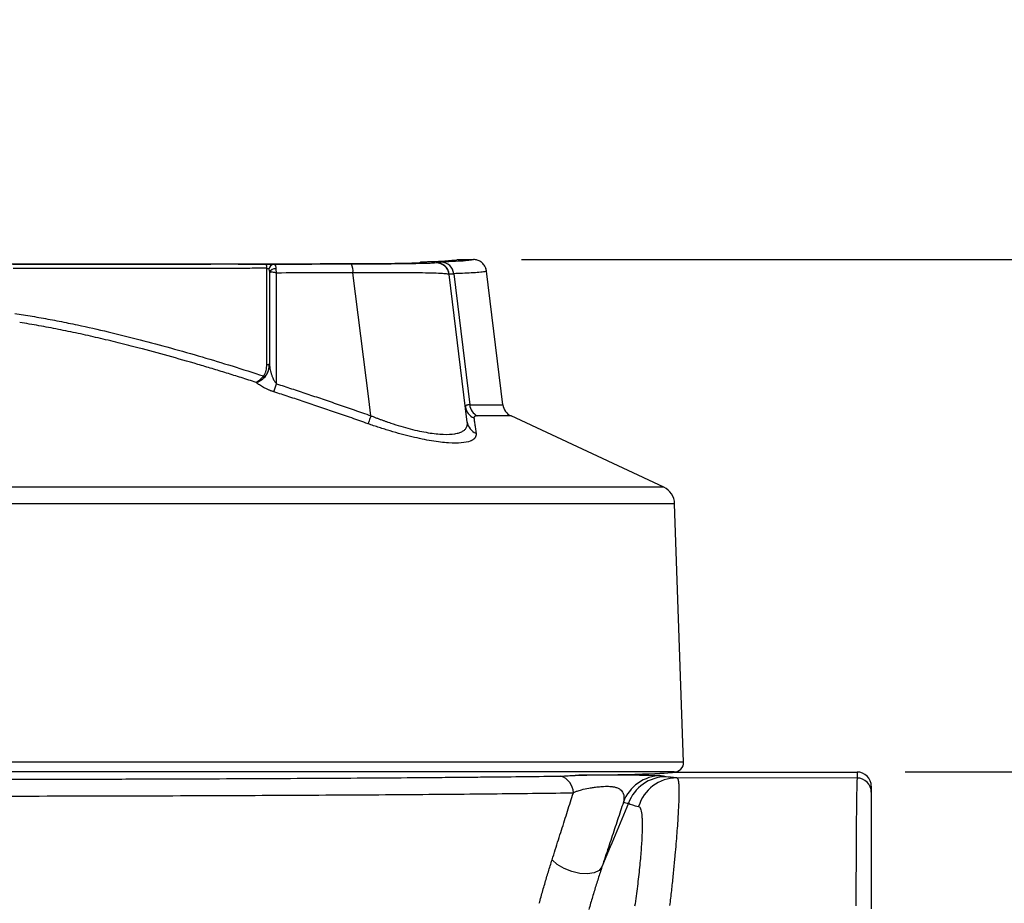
# Model space of a CAD drawing. Header units: millimetres. Extents: x 25 to 1092, y 25 to 838.
# Tile 16 of 50: x 530 to 634, y 384 to 478. Entities that reach past the tile are written whole.
import ezdxf

# ---------------------------------------------------------------- set-up
doc = ezdxf.new("R2010")
doc.units = ezdxf.units.MM
doc.header["$LTSCALE"] = 4
doc.layers.add('DIMENSIONS', color=140, linetype='Continuous', lineweight=25)
doc.styles.add('SLDTEXTSTYLE0', font='TXT', dxfattribs={"width": 0.7})
doc.dimstyles.new('SLDDIMSTYLE0', dxfattribs={"dimtxt": 8.632031, "dimasz": 13.208, "dimexe": 0, "dimexo": 0.0625, "dimgap": 2.158008, "dimtad": 0, "dimtih": 1, "dimtoh": 1, "dimrnd": 1e-09, "dimzin": 12, "dimdsep": 46, "dimtxsty": 'SLDTEXTSTYLE0', "dimsah": 1, "dimcen": 0.09, "dimadec": 0, "dimazin": 3, "dimtfac": 1, "dimtofl": 0, "dimtmove": 0, "dimatfit": 3, "dimfxl": 0, "dimfrac": 2, "dimtolj": 1, "dimtzin": 12, "dimarcsym": 0})
doc.dimstyles.new('SLDDIMSTYLE2', dxfattribs={"dimtxt": 8.632031, "dimasz": 13.208, "dimexe": 0, "dimexo": 0.0625, "dimgap": 2.158008, "dimtad": 0, "dimtih": 1, "dimtoh": 1, "dimrnd": 1e-09, "dimzin": 12, "dimdsep": 46, "dimtxsty": 'SLDTEXTSTYLE0', "dimsah": 1, "dimcen": 0.09, "dimadec": 0, "dimazin": 3, "dimtfac": 1, "dimtmove": 0, "dimatfit": 0, "dimfxl": 0, "dimfrac": 2, "dimtolj": 1, "dimtzin": 12, "dimarcsym": 0})

# ---------------------------------------------------------------- blocks, each defined once
blk = doc.blocks.new('_D_2')
at = {"layer": 'DIMENSIONS'}
for p, q in [((659.13, 452.15), (659.13, 477.55)), ((582.94, 452.15), (671.83, 452.15)), ((646.3, 427.9), (643.4, 427.9)), ((643.4, 427.9), (643.4, 414.18)), ((671.95, 427.9), (674.85, 427.9)), ((674.85, 427.9), (674.85, 414.18)), ((643.4, 414.18), (646.3, 414.18)), ((674.85, 414.18), (671.95, 414.18)), ((623.58, 397.9), (671.82, 397.89)), ((659.12, 397.9), (659.12, 372.5))]:
    blk.add_line(p, q, dxfattribs=at)
for points in [[(659.13, 452.15), (661.16, 465.36), (657.1, 465.36)], [(659.12, 397.9), (657.09, 384.69), (661.16, 384.69)]]:
    blk.add_solid(points, dxfattribs=at)
at = {"layer": 'DIMENSIONS', "char_height": 8.467, "attachment_point": 1, "style": 'SLDTEXTSTYLE0'}
for s, insert in [('54.3', (646.3, 440.75)), ('2.14', (646.3, 425.1))]:
    blk.add_mtext(s, dxfattribs=dict(at, insert=insert))
blk = doc.blocks.new('_D_3')
at = {"layer": 'DIMENSIONS'}
for p, q in [((623.58, 397.9), (671.83, 397.89)), ((659.13, 397.9), (659.13, 314.56)), ((646.3, 298.91), (643.4, 298.91)), ((643.4, 298.91), (643.4, 285.19)), ((671.95, 298.91), (674.85, 298.91)), ((674.85, 298.91), (674.85, 285.19)), ((643.4, 285.19), (646.3, 285.19)), ((674.85, 285.19), (671.95, 285.19)), ((659.12, 204.29), (659.13, 283.25)), ((623.45, 204.29), (671.82, 204.29))]:
    blk.add_line(p, q, dxfattribs=at)
for points in [[(659.13, 397.9), (657.1, 384.69), (661.16, 384.69)], [(659.12, 204.29), (661.15, 217.5), (657.09, 217.5)]]:
    blk.add_solid(points, dxfattribs=at)
at = {"layer": 'DIMENSIONS', "char_height": 8.467, "attachment_point": 1, "style": 'SLDTEXTSTYLE0'}
for s, insert in [('193.6', (642.71, 311.75)), ('7.62', (646.3, 296.1))]:
    blk.add_mtext(s, dxfattribs=dict(at, insert=insert))

msp = doc.modelspace()

# ---------------------------------------------------------------- linework, layer by layer
for p, q in [((552.936, 451.673), (560.737, 451.683)), ((566.02, 451.695), (567.443, 451.703)), ((571.98, 451.781), (572.054, 451.785)), ((572.216, 451.818), (572.216, 451.82)), ((573.894, 451.841), (573.899, 451.804)), ((576.22, 452.154), (577.856, 452.154)), ((566.764, 437.399), (565.096, 450.742)), ((575.767, 450.656), (577.461, 436.774)), ((579.235, 450.908), (579.162, 451.258)), ((579.233, 450.92), (579.162, 451.258)), ((579.246, 450.924), (579.197, 450.909)), ((580.983, 436.774), (579.245, 450.927)), ((577.207, 434.946), (575.289, 450.574)), ((566.986, 435.619), (566.764, 437.399)), ((577.461, 436.774), (580.983, 436.774)), ((581.838, 435.598), (578.27, 435.598)), ((598.015, 428.051), (581.838, 435.598)), ((598.015, 428.051), (432.236, 428.051)), ((599.168, 426.308), (515.125, 426.308)), ((600.124, 398.939), (599.168, 426.308)), ((600.124, 398.939), (430.127, 398.939)), ((599.124, 397.904), (431.126, 397.904)), ((599.124, 397.897), (599.124, 397.904)), ((599.124, 397.897), (618.504, 397.897)), ((618.504, 397.897), (618.504, 397.261)), ((618.504, 397.261), (599.403, 397.276)), ((620.004, 396.397), (620.004, 395.761))]:
    msp.add_line(p, q)
at = {"flags": 128}
msp.add_lwpolyline([(591.474, 387.853), (591.166, 387.482), (590.638, 387.231), (589.938, 387.123), (589.126, 387.168), (588.273, 387.362), (587.453, 387.687), (586.738, 388.116), (586.19, 388.61)], dxfattribs=at)
for centre, radius, start, end in [((554.996, 451.304), 0.975, 355.53394, 21.13372), ((556.775, 451.071), 0.582, 94.93969, 174.13638), ((563.336, 450.902), 1.767, 354.80171, 25.51118), ((573.894, 450.441), 1.4, 7.00209, 90.00346), ((573.899, 450.404), 1.4, 7.00209, 90.00346), ((574.414, 450.526), 1.359, 5.4712, 88.32422), ((556.845, 450.523), 0.651, 81.72536, 158.00667), ((556.03, 441.365), 0.318, 259.16377, 311.94088), ((555.923, 440.201), 0.474, 231.1506, 252.10149), ((523.01, 449.937), 35.714, 340.72598, 342.15825), ((578.471, 436.74), 1.473, 187.16805, 247.42528), ((578.948, 436.931), 1.496, 186.007, 243.01463), ((582.472, 436.957), 1.5, 187, 244.99), ((578.654, 435.131), 1.459, 187.28389, 248.95182), ((597.169, 426.238), 2, 2, 64.99), ((599.124, 398.904), 1, 270, 2), ((586.504, 395.629), 1.94, 1.9802, 71.48592), ((597.739, 393.251), 4.249, 90.03451, 160.13436), ((598.273, 393.147), 4.247, 90.04891, 160.23001), ((599.418, 393.045), 4.231, 90.19138, 163.69585), ((618.504, 395.761), 1.5, 0.00109, 90.00109)]:
    msp.add_arc(centre, radius, start, end)
for centre, major_axis, ratio, start_param, end_param in [((515.125, 397.897), (83.999, 0), 0.0087269, 5.7776513, 6.2831853), ((618.504, 396.397), (0, -1.5), 0.9999619, 1.5707963, 3.1415927)]:
    msp.add_ellipse(centre, major_axis=major_axis, ratio=ratio, start_param=start_param, end_param=end_param)
for points, knots in [([(575.552, 452.042), (575.341, 452.023), (574.862, 451.979), (573.868, 451.932), (573.124, 451.902), (572.88, 451.893), (572.629, 451.883), (572.356, 451.874), (572.217, 451.865), (572.216, 451.853), (572.216, 451.841), (572.216, 451.83), (572.216, 451.823), (572.216, 451.817), (572.219, 451.811), (572.216, 451.801), (572.154, 451.792), (571.913, 451.773), (571.146, 451.747), (569.389, 451.718), (567.241, 451.699), (565.017, 451.689), (562.923, 451.687), (560.837, 451.683), (554.49, 451.674), (543.869, 451.661), (528.936, 451.65), (513.984, 451.647), (499.034, 451.652), (484.108, 451.663), (473.254, 451.678), (466.455, 451.687), (463.681, 451.694), (461.252, 451.713), (459.373, 451.741), (458.508, 451.766), (458.194, 451.784), (458.088, 451.793), (458.035, 451.802), (458.033, 451.812), (458.039, 451.827), (458.011, 451.845), (458.098, 451.864), (457.288, 451.898), (456.363, 451.93), (455.915, 451.958), (455.831, 451.963)], [0, 0, 0, 0, 0.0289555, 0.0658558, 0.070718, 0.0755848, 0.0805048, 0.0853657, 0.0900499, 0.0947381, 0.1022447, 0.1077717, 0.1113193, 0.1123507, 0.1164569, 0.1210001, 0.1258661, 0.1309241, 0.1488141, 0.1667044, 0.1845931, 0.1979993, 0.2115421, 0.225071, 0.2386102, 0.3348027, 0.4309484, 0.5271852, 0.6233758, 0.7195169, 0.8157465, 0.8337985, 0.8517425, 0.8696432, 0.8875466, 0.9054316, 0.909835, 0.9142459, 0.9186264, 0.9230185, 0.9293732, 0.940608, 0.9493741, 0.9579171, 0.9921486, 1, 1, 1, 1]), ([(555.906, 451.656), (555.938, 451.656), (556.001, 451.656), (556.096, 451.656), (556.189, 451.655), (556.281, 451.655), (556.377, 451.654), (556.474, 451.654), (556.568, 451.653), (556.655, 451.652), (556.701, 451.651), (556.725, 451.65)], [0, 0, 0, 0, 0.1000123, 0.1986825, 0.2972974, 0.3971461, 0.4994708, 0.6213654, 0.7491831, 0.8735127, 1, 1, 1, 1]), ([(556.725, 451.65), (556.738, 451.649), (556.764, 451.647), (556.799, 451.632), (556.829, 451.608), (556.857, 451.571), (556.882, 451.519), (556.905, 451.44), (556.925, 451.325), (556.934, 451.222), (556.938, 451.167)], [0, 0, 0, 0, 0.0917331, 0.1875597, 0.2876156, 0.3919309, 0.5004213, 0.6416991, 0.8087817, 1, 1, 1, 1]), ([(573.899, 451.804), (573.9, 451.795), (573.849, 451.787), (573.642, 451.77), (573.488, 451.762), (573.18, 451.75), (573.065, 451.747), (572.807, 451.739), (572.664, 451.735), (572.202, 451.724), (571.848, 451.717), (571.045, 451.704), (570.592, 451.698), (569.621, 451.687), (569.1, 451.683), (568.264, 451.676), (567.975, 451.675), (567.391, 451.671), (567.094, 451.67), (566.19, 451.666), (565.57, 451.664), (564.931, 451.663)], [0, 0, 0, 0, 0.125, 0.125, 0.25, 0.25, 0.3125, 0.3125, 0.375, 0.375, 0.5, 0.5, 0.625, 0.625, 0.75, 0.75, 0.8125, 0.8125, 0.875, 0.875, 1, 1, 1, 1]), ([(571.975, 451.788), (571.935, 451.785), (571.884, 451.781), (571.888, 451.778), (571.889, 451.777)], [0, 0, 0, 0, 0.7913498, 1, 1, 1, 1]), ([(577.856, 452.154), (577.863, 452.108), (577.579, 452.063), (576.44, 451.973), (575.584, 451.928), (574.454, 451.885)], [0, 0, 0, 0, 0.5, 0.5, 1, 1, 1, 1]), ([(576.22, 452.154), (576.194, 452.125), (576.159, 452.088), (575.668, 452.051), (575.552, 452.042)], [0, 0, 0, 0, 0.7624142, 1, 1, 1, 1]), ([(575.888, 452.072), (575.904, 452.081), (576.004, 452.138), (576.122, 452.147), (576.22, 452.154)], [0, 0, 0, 0, 0.1633737, 1, 1, 1, 1]), ([(579.246, 450.924), (579.243, 450.946), (579.231, 451.029), (579.186, 451.212), (579.06, 451.503), (578.855, 451.753), (578.634, 451.923), (578.461, 452.022), (578.27, 452.096), (578.066, 452.145), (577.926, 452.151), (577.856, 452.154)], [0, 0, 0, 0, 0.0331727, 0.1239022, 0.2780232, 0.4995039, 0.5930827, 0.6912053, 0.7926818, 0.8961165, 1, 1, 1, 1]), ([(555.969, 451.228), (555.281, 451.227), (553.905, 451.225), (551.841, 451.223), (549.775, 451.22), (547.709, 451.218), (545.643, 451.216), (543.575, 451.214), (541.508, 451.212), (539.439, 451.21), (537.371, 451.209), (535.302, 451.207), (533.233, 451.206), (531.163, 451.205), (529.783, 451.204), (529.093, 451.204)], [0, 0, 0, 0, 0.0769794, 0.1539494, 0.2309101, 0.3078614, 0.3848034, 0.4617359, 0.538659, 0.6155728, 0.6924771, 0.769372, 0.8462574, 0.9231335, 1, 1, 1, 1]), ([(555.969, 451.228), (556.013, 451.232), (556.058, 451.224), (556.137, 451.19), (556.171, 451.163), (556.196, 451.13)], [0, 0, 0, 0, 0.5, 0.5, 1, 1, 1, 1]), ([(556.196, 451.13), (556.213, 451.108), (556.224, 451.064), (556.238, 450.94), (556.24, 450.858), (556.241, 450.767)], [0, 0, 0, 0, 0.5, 0.5, 1, 1, 1, 1]), ([(557.006, 450.73), (556.981, 450.737), (556.919, 450.754), (556.805, 450.78), (556.654, 450.804), (556.508, 450.815), (556.391, 450.813), (556.314, 450.803), (556.262, 450.787), (556.248, 450.773), (556.241, 450.767)], [0, 0, 0, 0, 0.0691001, 0.1733995, 0.3165434, 0.5000571, 0.6369029, 0.7670967, 0.8885522, 1, 1, 1, 1]), ([(557.006, 450.73), (556.993, 450.809), (556.979, 450.885), (556.954, 451.031), (556.943, 451.101), (556.938, 451.167)], [0, 0, 0, 0, 0.5, 0.5, 1, 1, 1, 1]), ([(575.289, 450.574), (575.287, 450.577), (575.285, 450.583), (575.271, 450.591), (575.25, 450.598), (575.225, 450.605), (575.196, 450.611), (575.166, 450.616), (575.135, 450.621), (575.052, 450.632), (574.887, 450.649), (574.457, 450.678), (573.715, 450.71), (572.478, 450.736), (570.973, 450.756), (569.612, 450.76), (568.625, 450.761), (568.064, 450.76), (567.49, 450.759), (566.903, 450.756), (566.307, 450.752), (565.705, 450.748), (565.299, 450.744), (565.096, 450.742)], [0, 0, 0, 0, 0.0202914, 0.0393457, 0.0571246, 0.0735937, 0.0887224, 0.1024835, 0.1148533, 0.1258111, 0.191352, 0.2505328, 0.3810477, 0.5001942, 0.6274314, 0.749873, 0.7854661, 0.8211834, 0.8569786, 0.8928046, 0.9286144, 0.9643613, 1, 1, 1, 1]), ([(579.197, 450.909), (579.162, 450.891), (579.088, 450.852), (578.521, 450.796), (577.713, 450.742), (576.796, 450.696), (576.09, 450.669), (575.767, 450.656)], [0, 0, 0, 0, 0.2096439, 0.4501239, 0.6620184, 0.8453143, 1, 1, 1, 1]), ([(529.261, 446.454), (529.57, 446.406), (530.19, 446.309), (531.123, 446.153), (532.066, 445.987), (533.017, 445.812), (533.977, 445.628), (534.946, 445.434), (536.682, 445.073), (539.222, 444.502), (542.507, 443.687), (545.823, 442.797), (549.071, 441.866), (552.354, 440.876), (554.516, 440.186), (555.626, 439.832)], [0, 0, 0, 0, 0.034415, 0.0692033, 0.1043681, 0.1399125, 0.1758394, 0.2121518, 0.2488524, 0.3712867, 0.4991779, 0.6220092, 0.7497823, 0.871593, 1, 1, 1, 1]), ([(554.841, 439.146), (554.314, 439.315), (553.269, 439.648), (551.712, 440.134), (550.179, 440.602), (548.115, 441.218), (545.538, 441.957), (542.73, 442.716), (540.256, 443.344), (538.103, 443.859), (535.986, 444.333), (533.899, 444.765), (531.839, 445.158), (530.47, 445.387), (529.791, 445.501)], [0, 0, 0, 0, 0.06417569, 0.12722243, 0.18916153, 0.25001676, 0.3770063, 0.50002269, 0.58742383, 0.67295442, 0.75678073, 0.83908903, 0.92008621, 1, 1, 1, 1]), ([(555.626, 439.832), (555.646, 439.857), (555.687, 439.909), (555.739, 439.995), (555.787, 440.088), (555.83, 440.189), (555.867, 440.298), (555.915, 440.475), (555.961, 440.727), (555.967, 440.942), (555.97, 441.053)], [0, 0, 0, 0, 0.0740805, 0.151301, 0.2321748, 0.317149, 0.4066094, 0.5008864, 0.7432288, 1, 1, 1, 1]), ([(555.778, 439.75), (555.954, 439.943), (556.062, 440.175), (556.205, 440.644), (556.239, 440.884), (556.243, 441.129)], [0, 0, 0, 0, 0.5, 0.5, 1, 1, 1, 1]), ([(556.243, 441.129), (556.246, 441.079), (556.253, 440.972), (556.273, 440.796), (556.308, 440.58), (556.353, 440.371), (556.4, 440.191), (556.456, 439.999), (556.534, 439.778), (556.637, 439.539), (556.734, 439.354), (556.825, 439.211), (556.912, 439.091), (556.977, 439.025), (557.006, 438.995)], [0, 0, 0, 0, 0.0708773, 0.1542334, 0.2501209, 0.375173, 0.4449929, 0.500117, 0.6397723, 0.7501393, 0.8286523, 0.8962694, 0.9532304, 1, 1, 1, 1]), ([(555.626, 439.832), (555.491, 439.65), (555.349, 439.496), (555.08, 439.264), (554.953, 439.184), (554.841, 439.146)], [0, 0, 0, 0, 0.5, 0.5, 1, 1, 1, 1]), ([(554.841, 439.146), (554.98, 439.17), (555.134, 439.236), (555.455, 439.44), (555.622, 439.58), (555.778, 439.75)], [0, 0, 0, 0, 0.5, 0.5, 1, 1, 1, 1]), ([(556.722, 438.149), (556.683, 438.162), (556.605, 438.187), (556.489, 438.229), (556.373, 438.272), (556.258, 438.318), (556.09, 438.389), (555.875, 438.488), (555.628, 438.616), (555.401, 438.746), (555.195, 438.877), (555.006, 439.011), (554.897, 439.101), (554.841, 439.146)], [0, 0, 0, 0, 0.0486698, 0.0978167, 0.1476273, 0.1982806, 0.249947, 0.3729323, 0.5006621, 0.6223873, 0.745448, 0.8709736, 1, 1, 1, 1]), ([(566.689, 434.773), (566.112, 434.975), (564.969, 435.377), (563.265, 435.966), (561.591, 436.538), (559.944, 437.091), (558.324, 437.628), (557.253, 437.976), (556.722, 438.149)], [0, 0, 0, 0, 0.1743248, 0.3455477, 0.5136948, 0.678796, 0.8408851, 1, 1, 1, 1]), ([(557.006, 438.995), (557.533, 438.824), (558.598, 438.479), (560.212, 437.945), (561.858, 437.392), (563.538, 436.82), (565.252, 436.228), (566.404, 435.823), (566.986, 435.619)], [0, 0, 0, 0, 0.1577083, 0.3189874, 0.4838468, 0.6522959, 0.8243439, 1, 1, 1, 1]), ([(577.461, 436.774), (577.431, 436.774), (577.37, 436.772), (577.291, 436.765), (577.221, 436.753), (577.161, 436.738), (577.11, 436.718), (577.069, 436.694), (577.039, 436.666), (577.018, 436.634), (577.007, 436.598), (577.009, 436.57), (577.01, 436.556)], [0, 0, 0, 0, 0.0980203, 0.1965329, 0.2955208, 0.3949653, 0.4948459, 0.595141, 0.6958278, 0.7968827, 0.8982816, 1, 1, 1, 1]), ([(566.986, 435.619), (566.918, 435.424), (566.852, 435.237), (566.747, 434.939), (566.71, 434.831), (566.689, 434.773)], [0, 0, 0, 0, 0.5, 0.5, 1, 1, 1, 1]), ([(566.986, 435.619), (567.09, 435.578), (567.296, 435.495), (567.606, 435.376), (567.911, 435.261), (568.212, 435.151), (568.51, 435.044), (568.803, 434.942), (569.353, 434.756), (570.149, 434.504), (571.175, 434.219), (572.151, 433.989), (573.378, 433.755), (574.729, 433.612), (575.745, 433.665), (576.354, 433.809), (576.707, 433.96), (576.969, 434.155), (577.117, 434.356), (577.192, 434.555), (577.223, 434.739), (577.213, 434.876), (577.207, 434.946)], [0, 0, 0, 0, 0.0186034, 0.0369579, 0.0550614, 0.072912, 0.090508, 0.107848, 0.1249309, 0.1884938, 0.2500981, 0.3126319, 0.3745788, 0.4992147, 0.6242881, 0.685341, 0.7494534, 0.8099815, 0.8744045, 0.9139328, 0.9558276, 1, 1, 1, 1]), ([(578.27, 435.598), (578.244, 435.597), (578.193, 435.597), (578.127, 435.59), (578.07, 435.579), (578.02, 435.563), (577.971, 435.539), (577.929, 435.501), (577.903, 435.448), (577.905, 435.403), (577.906, 435.38)], [0, 0, 0, 0, 0.1001711, 0.2001472, 0.3001312, 0.4003254, 0.5009309, 0.6664489, 0.8325218, 1, 1, 1, 1]), ([(577.906, 435.38), (577.915, 435.312), (577.934, 435.177), (577.964, 434.964), (577.995, 434.743), (578.027, 434.512), (578.061, 434.274), (578.095, 434.027), (578.119, 433.856), (578.131, 433.77)], [0, 0, 0, 0, 0.1406319, 0.2819124, 0.4238994, 0.5666488, 0.7102144, 0.8546482, 1, 1, 1, 1]), ([(578.131, 433.77), (578.134, 433.741), (578.14, 433.683), (578.138, 433.6), (578.127, 433.521), (578.107, 433.445), (578.078, 433.373), (578.04, 433.305), (577.993, 433.24), (577.936, 433.18), (577.871, 433.123), (577.797, 433.069), (577.715, 433.019), (577.623, 432.973), (577.325, 432.847), (576.657, 432.709), (575.499, 432.711), (574.382, 432.818), (573.443, 432.953), (572.425, 433.141), (571.344, 433.381), (570.21, 433.669), (569.242, 433.944), (568.46, 434.182), (567.875, 434.369), (567.284, 434.565), (566.888, 434.703), (566.689, 434.773)], [0, 0, 0, 0, 0.0202693, 0.04034823, 0.06024294, 0.07995974, 0.09950511, 0.11888571, 0.13810833, 0.15717997, 0.17610775, 0.194899, 0.21356116, 0.23210186, 0.25052887, 0.3782451, 0.50053978, 0.56320373, 0.62545834, 0.68750872, 0.74996099, 0.81200651, 0.87511688, 0.90586277, 0.93688291, 0.96824124, 1, 1, 1, 1]), ([(431.126, 397.836), (431.126, 397.816), (431.219, 397.797), (431.589, 397.759), (431.866, 397.739), (432.6, 397.701), (433.059, 397.682), (434.16, 397.645), (434.798, 397.626), (436.25, 397.59), (437.063, 397.572), (438.866, 397.536), (439.849, 397.519), (441.979, 397.484), (443.125, 397.468), (445.581, 397.435), (446.884, 397.419), (449.636, 397.388), (451.085, 397.373), (454.129, 397.345), (455.719, 397.331), (459.019, 397.304), (460.733, 397.291), (463.397, 397.273), (464.301, 397.267), (466.132, 397.256), (467.06, 397.25), (469.882, 397.234), (471.815, 397.224), (474.79, 397.209), (475.795, 397.205), (477.82, 397.196), (478.843, 397.192), (481.938, 397.179), (484.038, 397.172), (487.246, 397.162), (488.325, 397.159), (490.493, 397.153), (491.582, 397.15), (494.868, 397.142), (497.082, 397.138), (500.437, 397.132), (501.562, 397.131), (503.814, 397.128), (504.942, 397.127), (508.333, 397.123), (510.601, 397.122), (514.015, 397.121), (515.156, 397.121), (517.434, 397.122), (518.571, 397.122), (521.977, 397.124), (524.239, 397.125), (527.622, 397.129), (528.749, 397.131), (530.993, 397.134), (532.109, 397.136), (535.44, 397.142), (537.638, 397.147), (541.988, 397.159), (544.143, 397.165), (548.367, 397.18), (550.442, 397.187), (554.518, 397.205), (556.522, 397.214), (560.418, 397.234), (562.316, 397.245), (566.01, 397.267), (567.809, 397.279), (571.274, 397.304), (572.944, 397.318), (575.353, 397.338), (576.141, 397.345), (577.683, 397.359), (578.439, 397.367), (582.121, 397.404), (584.77, 397.435), (587.12, 397.468)], [0, 0, 0, 0, 0.03125, 0.03125, 0.0625, 0.0625, 0.09375, 0.09375, 0.125, 0.125, 0.15625, 0.15625, 0.1875, 0.1875, 0.21875, 0.21875, 0.25, 0.25, 0.28125, 0.28125, 0.3125, 0.3125, 0.34375, 0.34375, 0.359375, 0.359375, 0.375, 0.375, 0.40625, 0.40625, 0.421875, 0.421875, 0.4375, 0.4375, 0.46875, 0.46875, 0.484375, 0.484375, 0.5, 0.5, 0.53125, 0.53125, 0.546875, 0.546875, 0.5625, 0.5625, 0.59375, 0.59375, 0.609375, 0.609375, 0.625, 0.625, 0.65625, 0.65625, 0.671875, 0.671875, 0.6875, 0.6875, 0.71875, 0.71875, 0.75, 0.75, 0.78125, 0.78125, 0.8125, 0.8125, 0.84375, 0.84375, 0.875, 0.875, 0.90625, 0.90625, 0.921875, 0.921875, 0.9375, 0.9375, 1, 1, 1, 1]), ([(587.12, 397.468), (587.377, 397.472), (587.631, 397.483), (588.13, 397.517), (588.376, 397.538), (588.618, 397.542)], [0, 0, 0, 0, 0.5, 0.5, 1, 1, 1, 1]), ([(597.736, 397.5), (597.732, 397.5), (597.724, 397.502), (597.697, 397.505), (597.646, 397.508), (597.569, 397.512), (597.431, 397.517), (597.215, 397.522), (596.89, 397.528), (596.582, 397.532), (596.357, 397.535), (596.109, 397.538), (595.712, 397.542), (595.107, 397.546), (594.349, 397.55), (593.67, 397.553), (593.121, 397.554), (592.663, 397.555), (592.043, 397.555), (591.326, 397.554), (590.573, 397.553), (589.886, 397.55), (589.3, 397.547), (588.881, 397.544), (588.684, 397.542), (588.618, 397.542)], [0, 0, 0, 0, 0.0187552, 0.0416924, 0.0687909, 0.1122226, 0.1353334, 0.1974868, 0.2653704, 0.3054646, 0.3308916, 0.353916, 0.3978777, 0.4647338, 0.5330519, 0.5988221, 0.6304792, 0.661664, 0.7037187, 0.7708774, 0.8241035, 0.8803552, 0.9406102, 0.9800673, 1, 1, 1, 1]), ([(588.443, 395.696), (588.479, 395.715), (588.607, 395.782), (588.811, 395.868), (589.068, 395.955), (589.451, 396.064), (589.894, 396.153), (590.405, 396.241), (590.74, 396.289), (591.073, 396.329), (591.365, 396.357), (591.674, 396.379), (592, 396.39), (592.305, 396.383), (592.534, 396.36), (592.778, 396.321), (593.057, 396.246), (593.319, 396.117), (593.525, 395.952), (593.64, 395.795), (593.708, 395.65), (593.758, 395.503), (593.788, 395.356), (593.805, 395.179), (593.802, 395.016), (593.779, 394.845), (593.754, 394.743), (593.743, 394.695)], [0, 0, 0, 0, 0.022849, 0.0797179, 0.1149993, 0.1537407, 0.2602413, 0.2949041, 0.3403845, 0.3753115, 0.4029689, 0.4323478, 0.4701091, 0.5012992, 0.5261385, 0.5449198, 0.5869293, 0.6373631, 0.6817686, 0.7340921, 0.7633876, 0.7906438, 0.8421056, 0.8710973, 0.9217083, 0.9635845, 1, 1, 1, 1]), ([(599.403, 397.276), (599.413, 397.273), (599.431, 397.269), (599.456, 397.249), (599.479, 397.22), (599.5, 397.18), (599.52, 397.131), (599.537, 397.071), (599.553, 397.002), (599.567, 396.924), (599.58, 396.836), (599.591, 396.739), (599.6, 396.634), (599.608, 396.52), (599.615, 396.398), (599.629, 395.994), (599.623, 395.131), (599.547, 393.49), (599.408, 391.472), (599.258, 389.685), (599.136, 388.379), (599.064, 387.646), (598.988, 386.894), (598.907, 386.125), (598.822, 385.342), (598.733, 384.549), (598.669, 384.012), (598.638, 383.745)], [0, 0, 0, 0, 0.0183762, 0.0367057, 0.0549809, 0.0731938, 0.0913368, 0.1094021, 0.1273823, 0.1452697, 0.1630571, 0.1807372, 0.198303, 0.2157475, 0.233064, 0.250246, 0.3760013, 0.5000724, 0.6254097, 0.7498755, 0.7853347, 0.8209653, 0.8567192, 0.8925481, 0.9284032, 0.9642363, 1, 1, 1, 1]), ([(618.504, 397.261), (618.497, 397.252), (618.489, 397.162), (618.474, 396.823), (618.467, 396.575), (618.453, 395.914), (618.446, 395.511), (618.433, 394.565), (618.426, 394.022), (618.414, 392.791), (618.409, 392.121), (618.399, 390.673), (618.395, 389.896), (618.386, 388.234), (618.383, 387.371), (618.377, 385.587), (618.375, 384.665), (618.374, 383.713)], [0, 0, 0, 0, 0.125, 0.125, 0.25, 0.25, 0.375, 0.375, 0.5, 0.5, 0.625, 0.625, 0.75, 0.75, 0.875, 0.875, 1, 1, 1, 1]), ([(429.624, 396.071), (429.621, 396.032), (429.995, 395.992), (431.489, 395.914), (432.609, 395.876), (435.564, 395.801), (437.4, 395.764), (441.739, 395.695), (444.242, 395.661), (449.85, 395.598), (452.955, 395.569), (459.684, 395.514), (463.308, 395.49), (470.98, 395.445), (475.028, 395.426), (483.441, 395.393), (487.806, 395.379), (496.739, 395.358), (501.306, 395.35), (510.521, 395.342), (515.17, 395.341), (524.425, 395.345), (529.032, 395.35), (538.084, 395.367), (542.528, 395.379), (551.137, 395.408), (555.301, 395.426), (563.239, 395.467), (567.013, 395.49), (574.072, 395.541), (577.357, 395.569), (583.35, 395.63), (586.058, 395.662), (588.443, 395.696)], [0, 0, 0, 0, 0.0625, 0.0625, 0.125, 0.125, 0.1875, 0.1875, 0.25, 0.25, 0.3125, 0.3125, 0.375, 0.375, 0.4375, 0.4375, 0.5, 0.5, 0.5625, 0.5625, 0.625, 0.625, 0.6875, 0.6875, 0.75, 0.75, 0.8125, 0.8125, 0.875, 0.875, 0.9375, 0.9375, 1, 1, 1, 1]), ([(586.19, 388.61), (586.302, 388.963), (586.526, 389.666), (586.857, 390.71), (587.184, 391.737), (587.506, 392.75), (587.823, 393.746), (588.135, 394.728), (588.34, 395.374), (588.443, 395.696)], [0, 0, 0, 0, 0.1473495, 0.2931894, 0.4375268, 0.580369, 0.7217234, 0.8615978, 1, 1, 1, 1]), ([(620.004, 395.761), (620.004, 395.759), (620.004, 395.755), (620.004, 395.737), (620.004, 395.712), (620.004, 395.677), (620.004, 395.633), (620.004, 395.58), (620.004, 395.466), (620.004, 395.247), (620.004, 394.852), (620.004, 394.352), (620.004, 393.55), (620.004, 392.305), (620.004, 390.77), (620.004, 389.396), (620.004, 388.299), (620.004, 387.143), (620.004, 386.138), (620.004, 385.314), (620.004, 384.687), (620.004, 384.052), (620.004, 383.623), (620.004, 383.408)], [0, 0, 0, 0, 0.01787709, 0.03573319, 0.0535787, 0.07142401, 0.08927952, 0.10715562, 0.12506264, 0.18751998, 0.25009664, 0.31254995, 0.375117, 0.50003994, 0.62494101, 0.68740879, 0.7499858, 0.81242059, 0.87496778, 0.9062347, 0.93745762, 0.9686937, 1, 1, 1, 1]), ([(593.743, 394.695), (593.64, 394.386), (593.435, 393.766), (593.122, 392.822), (592.803, 391.862), (592.479, 390.885), (592.149, 389.89), (591.814, 388.879), (591.588, 388.197), (591.474, 387.853)], [0, 0, 0, 0, 0.1374778, 0.2767411, 0.4177924, 0.5606427, 0.7052944, 0.8517469, 1, 1, 1, 1]), ([(595.357, 394.233), (595.44, 394.214), (595.508, 394.133), (595.616, 393.853), (595.657, 393.654), (595.699, 393.264), (595.71, 393.117), (595.726, 392.799), (595.731, 392.626), (595.735, 392.069), (595.727, 391.645), (595.696, 390.927), (595.683, 390.674), (595.651, 390.15), (595.632, 389.879), (595.568, 389.034), (595.515, 388.433), (595.417, 387.47), (595.382, 387.141), (595.306, 386.475), (595.266, 386.138), (595.138, 385.109), (595.042, 384.404), (594.933, 383.678)], [0, 0, 0, 0, 0.125, 0.125, 0.25, 0.25, 0.3125, 0.3125, 0.375, 0.375, 0.5, 0.5, 0.5625, 0.5625, 0.625, 0.625, 0.75, 0.75, 0.8125, 0.8125, 0.875, 0.875, 1, 1, 1, 1]), ([(584.828, 383.995), (584.892, 384.225), (585.018, 384.682), (585.209, 385.359), (585.403, 386.028), (585.597, 386.687), (585.793, 387.337), (585.991, 387.978), (586.124, 388.4), (586.19, 388.61)], [0, 0, 0, 0, 0.1459345, 0.2908149, 0.4346579, 0.5774804, 0.7192997, 0.8601336, 1, 1, 1, 1]), ([(591.474, 387.853), (591.406, 387.648), (591.271, 387.237), (591.069, 386.61), (590.869, 385.973), (590.669, 385.326), (590.47, 384.669), (590.273, 384.001), (590.143, 383.551), (590.078, 383.324)], [0, 0, 0, 0, 0.139203, 0.2795891, 0.4211796, 0.5639956, 0.7080579, 0.8533865, 1, 1, 1, 1])]:
    msp.add_open_spline(points, degree=3, knots=knots)
for points in [[(555.906, 451.656), (546.986, 451.644), (538.034, 451.635), (529.072, 451.631)], [(564.931, 451.663), (562.199, 451.658), (559.464, 451.654), (556.725, 451.65)], [(574.454, 451.885), (574.079, 451.871), (573.892, 451.856), (573.894, 451.841)], [(555.97, 441.053), (555.971, 444.445), (555.97, 447.836), (555.969, 451.228)], [(556.241, 450.767), (556.243, 447.554), (556.243, 444.341), (556.243, 441.129)], [(565.096, 450.742), (562.403, 450.738), (559.706, 450.734), (557.006, 450.73)], [(557.006, 438.995), (557.008, 442.907), (557.008, 446.818), (557.006, 450.73)], [(575.284, 450.612), (575.282, 450.63), (575.443, 450.645), (575.767, 450.656)], [(598.27, 397.394), (598.07, 397.429), (597.892, 397.465), (597.736, 397.5)], [(599.403, 397.276), (598.876, 397.315), (598.495, 397.355), (598.27, 397.394)], [(594.276, 394.584), (593.337, 392.342), (592.403, 390.099), (591.474, 387.853)], [(593.743, 394.695), (593.898, 394.658), (594.077, 394.621), (594.276, 394.584)], [(594.276, 394.584), (594.479, 394.467), (594.843, 394.35), (595.357, 394.233)]]:
    msp.add_open_spline(points, degree=3)

# ---------------------------------------------------------------- dimensions: what is measured, and where the dimension line sits
at = {"layer": 'DIMENSIONS'}
for base, p1, p2, dimstyle, picture, middle in [((659.125, 397.895), (577.856, 452.154), (618.504, 397.897), 'SLDDIMSTYLE2', '_D_2', (659.126, 427.9)), ((659.122, 204.288), (618.504, 397.897), (618.374, 204.29), 'SLDDIMSTYLE0', '_D_3', (659.126, 298.906))]:
    dim = msp.add_linear_dim(base=base, p1=p1, p2=p2, angle=89.99792, dimstyle=dimstyle, dxfattribs=at)
    dim.commit()
    dim.dimension.update_dxf_attribs({"geometry": picture, "text_midpoint": middle, "dimtype": 160})

doc.saveas('drawing.dxf')
